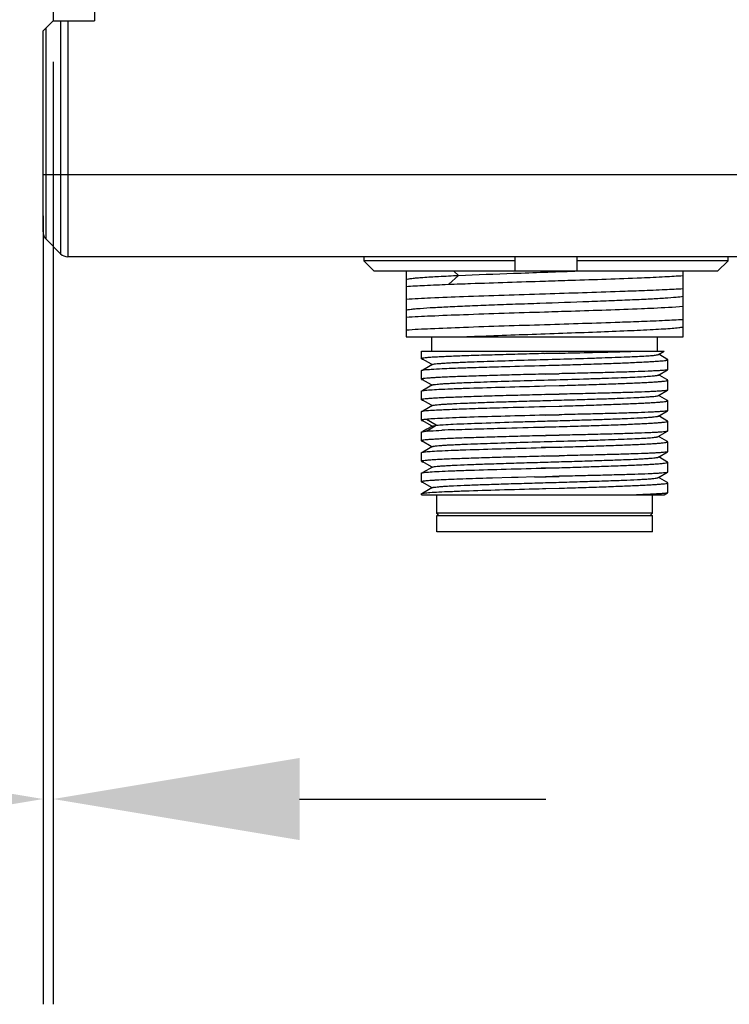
# Model space of a CAD drawing. Header units: millimetres. Extents: x 0 to 433, y -279 to 297.
# Tile 12 of 22: x 355 to 364, y -232 to -220. Entities that reach past the tile are written whole.
import ezdxf

# ---------------------------------------------------------------- set-up
doc = ezdxf.new("R2010")
doc.units = ezdxf.units.MM
doc.header["$LTSCALE"] = 23.1
doc.header["$PDMODE"] = 3
doc.header["$PDSIZE"] = 8
doc.layers.get('0').update_dxf_attribs({"linetype": 'CONTINUOUS'})
doc.layers.get('Defpoints').update_dxf_attribs({"linetype": 'CONTINUOUS'})
doc.layers.add('00_COMPONENTS', color=7, linetype='CONTINUOUS')
doc.layers.add('51__DRAFT_DIMS', color=7, linetype='CONTINUOUS')
doc.styles.get("Standard").update_dxf_attribs({"font": 'Roboto-Regular.ttf'})
doc.dimstyles.new('DIMSTYLE_5', dxfattribs={"dimtxt": 3, "dimasz": 3, "dimexe": 2.5, "dimexo": 0.5, "dimgap": 0.75, "dimtad": 1, "dimlfac": 4, "dimdsep": 46, "dimtxsty": 'STANDARD', "dimblk": '_FILLED', "dimblk1": '_FILLED', "dimblk2": '_FILLED', "dimcen": 0.09, "dimclrt": 3, "dimazin": 2, "dimtp": 0.1, "dimtm": 0.1, "dimtfac": 1, "dimtofl": 0, "dimtmove": 0, "dimatfit": 3, "dimldrblk": '_FILLED', "dimfxl": 1, "dimtolj": 1, "dimarcsym": 0})

# ---------------------------------------------------------------- blocks, each defined once
blk = doc.blocks.new('_FILLED')
at = {"color": 0, "linetype": 'ByBlock'}
blk.add_solid([(0, 0), (-1, 0.1667), (-1, -0.1667)], dxfattribs=at)
blk = doc.blocks.new('*D13')
at = {"layer": '51__DRAFT_DIMS', "color": 0, "lineweight": -2}
for p, q in [((355.38, -220.171), (355.38, -231.651)), ((355.255, -222.046), (355.255, -231.651)), ((352.255, -229.151), (342.142, -229.151)), ((358.38, -229.151), (361.38, -229.151))]:
    blk.add_line(p, q, dxfattribs=at)
at = {"layer": 'Defpoints', "color": 0}
for p in [(355.38, -219.671), (355.255, -221.546), (355.38, -229.151)]:
    blk.add_point(p, dxfattribs=at)
at = {"layer": '51__DRAFT_DIMS', "color": 0, "linetype": 'ByBlock', "lineweight": -2, "xscale": 3, "yscale": 3, "zscale": 3}
blk.add_blockref('_FILLED', (355.255, -229.151), dxfattribs=at)
at = {"layer": '51__DRAFT_DIMS', "color": 0, "linetype": 'ByBlock', "lineweight": -2, "xscale": 3, "yscale": 3, "zscale": 3, "rotation": 180}
blk.add_blockref('_FILLED', (355.38, -229.151), dxfattribs=at)
at = {"layer": '51__DRAFT_DIMS', "color": 3, "insert": (348.338, -224.401), "char_height": 3, "attachment_point": 3, "line_spacing_factor": 0.9}
blk.add_mtext('\\A1;0.5', dxfattribs=at)

msp = doc.modelspace()

# ---------------------------------------------------------------- linework, layer by layer
at = {"layer": '00_COMPONENTS', "color": 7}
for p, q in [((355.3804, -187.921), (355.3804, -219.671)), ((355.8804, -187.921), (355.8804, -219.671)), ((355.2554, -219.796), (355.3804, -219.671)), ((355.3804, -219.671), (355.8804, -219.671)), ((355.2554, -222.2442), (355.2554, -219.796)), ((355.292, -222.3326), (355.4688, -222.5094)), ((371.7036, -222.546), (355.5572, -222.546)), ((359.1619, -222.546), (359.1619, -222.596)), ((361.0054, -222.721), (361.0054, -222.546)), ((361.7554, -222.546), (361.7554, -222.721)), ((363.5989, -222.596), (363.5989, -222.546)), ((361.0054, -222.596), (359.1619, -222.596)), ((359.1619, -222.596), (359.2888, -222.721)), ((363.5989, -222.596), (361.7554, -222.596)), ((363.4721, -222.721), (363.5989, -222.596)), ((363.4721, -222.721), (359.2888, -222.721)), ((359.6772, -222.721), (359.6772, -223.0656)), ((363.0522, -223.521), (363.0522, -222.721)), ((360.1916, -222.8816), (360.1994, -222.8813)), ((361.3647, -222.842), (361.3749, -222.8417)), ((359.6772, -223.0664), (359.6772, -223.4406)), ((361.3749, -223.0003), (361.3647, -223.0006)), ((361.3647, -223.217), (361.3749, -223.2167)), ((361.3749, -223.3753), (361.3647, -223.3756)), ((359.6772, -223.4415), (359.6772, -223.521)), ((359.6772, -223.521), (363.0522, -223.521)), ((359.9897, -223.696), (359.9897, -223.521)), ((362.7397, -223.696), (362.7397, -223.521)), ((359.8647, -223.696), (362.8203, -223.696)), ((359.8647, -223.7875), (359.8647, -223.696)), ((361.3647, -223.7253), (361.5415, -223.7206)), ((361.5415, -223.7205), (361.3749, -223.725)), ((362.1058, -223.707), (362.1107, -223.7069)), ((362.7502, -223.7367), (362.8203, -223.6962)), ((362.7671, -223.7426), (362.7536, -223.7347)), ((362.8543, -223.793), (362.7671, -223.7426)), ((359.8745, -223.7894), (359.9813, -223.8511)), ((359.9996, -223.8578), (359.8818, -223.9258)), ((359.9813, -223.8511), (359.9962, -223.8597)), ((361.3647, -223.8697), (361.3749, -223.8694)), ((361.3647, -223.8696), (361.3749, -223.8694)), ((361.3749, -223.8694), (361.5417, -223.8651)), ((362.8629, -223.798), (362.8543, -223.793)), ((362.8647, -223.9197), (362.8647, -223.8)), ((359.8647, -224.0375), (359.8647, -223.9318)), ((361.3749, -223.9751), (361.3647, -223.9753)), ((361.5415, -223.9705), (361.3749, -223.9751)), ((361.3749, -223.9751), (361.5415, -223.9706)), ((362.7502, -223.9867), (362.8633, -223.9214)), ((362.7672, -223.9926), (362.7536, -223.9847)), ((362.8544, -224.043), (362.7672, -223.9926)), ((359.8745, -224.0394), (359.9813, -224.1011)), ((359.9996, -224.1077), (359.8817, -224.1758)), ((359.9813, -224.1011), (359.9962, -224.1097)), ((361.3025, -224.1213), (361.3749, -224.1194)), ((361.3025, -224.1213), (361.3647, -224.1196)), ((361.3647, -224.1196), (361.3749, -224.1194)), ((361.3749, -224.1194), (361.5417, -224.1151)), ((361.3749, -224.1194), (361.5417, -224.1152)), ((362.863, -224.048), (362.8544, -224.043)), ((362.8647, -224.1697), (362.8647, -224.0499)), ((359.8647, -224.2875), (359.8647, -224.1818)), ((361.3647, -224.2253), (361.5415, -224.2206)), ((361.5415, -224.2205), (361.3749, -224.2251)), ((362.7502, -224.2367), (362.8633, -224.1713)), ((362.7672, -224.2426), (362.7536, -224.2347)), ((362.8544, -224.293), (362.7672, -224.2426)), ((359.8745, -224.2894), (359.9813, -224.3511)), ((359.9996, -224.3577), (359.8817, -224.4258)), ((359.9813, -224.3511), (359.9961, -224.3597)), ((361.3647, -224.3697), (361.3749, -224.3694)), ((361.3749, -224.3694), (361.5417, -224.3651)), ((361.3749, -224.3694), (361.5417, -224.3651)), ((362.8629, -224.2979), (362.8544, -224.293)), ((362.8647, -224.4197), (362.8647, -224.2999)), ((359.8647, -224.5375), (359.8647, -224.4318)), ((361.3749, -224.4751), (361.3647, -224.4753)), ((361.5415, -224.4705), (361.3749, -224.4751)), ((361.3749, -224.4751), (361.5415, -224.4706)), ((362.7502, -224.4867), (362.8633, -224.4213)), ((362.7671, -224.4926), (362.7536, -224.4847)), ((362.8543, -224.5429), (362.7671, -224.4926)), ((359.8744, -224.5394), (359.8763, -224.5405)), ((359.8763, -224.5405), (359.9818, -224.6015)), ((359.9996, -224.6077), (359.9311, -224.6473)), ((359.9818, -224.6015), (359.9961, -224.6097)), ((361.3647, -224.6196), (361.3749, -224.6193)), ((361.3647, -224.6197), (361.3749, -224.6194)), ((361.3749, -224.6194), (361.5417, -224.6151)), ((362.8629, -224.5479), (362.8543, -224.5429)), ((362.8647, -224.6697), (362.8647, -224.55)), ((359.8647, -224.7875), (359.8647, -224.6818)), ((359.9311, -224.6473), (359.8817, -224.6759)), ((359.8975, -224.6735), (359.9168, -224.6714)), ((361.3647, -224.7253), (361.3831, -224.7248)), ((361.5415, -224.7205), (361.3749, -224.7251)), ((361.3831, -224.7248), (361.5415, -224.7206)), ((362.7501, -224.7367), (362.8633, -224.6713)), ((362.7669, -224.7424), (362.7536, -224.7347)), ((362.8543, -224.7929), (362.7669, -224.7424)), ((362.8647, -224.6697), (362.8633, -224.6713)), ((359.8752, -224.7899), (359.9819, -224.8515)), ((359.9996, -224.8577), (359.8817, -224.9258)), ((359.9819, -224.8515), (359.9961, -224.8597)), ((361.5417, -224.865), (361.3749, -224.8694)), ((361.3749, -224.8694), (361.5417, -224.8651)), ((362.8629, -224.7979), (362.8543, -224.7929)), ((362.8647, -224.9197), (362.8647, -224.7999)), ((359.8647, -225.0375), (359.8647, -224.9318)), ((361.3235, -224.8708), (361.3749, -224.8694)), ((361.3749, -224.8694), (361.3235, -224.8708)), ((361.3647, -224.9753), (361.5415, -224.9706)), ((361.5415, -224.9705), (361.3749, -224.9751)), ((362.7502, -224.9867), (362.8633, -224.9213)), ((362.7669, -224.9924), (362.7536, -224.9847)), ((362.8647, -224.9197), (362.8633, -224.9213)), ((359.8745, -225.0394), (359.8764, -225.0405)), ((359.8764, -225.0405), (359.9819, -225.1015)), ((359.9819, -225.1015), (359.9961, -225.1097)), ((362.8543, -225.0429), (362.7669, -224.9924)), ((362.8629, -225.0479), (362.8543, -225.0429)), ((362.8647, -225.1697), (362.8647, -225.0499)), ((359.8647, -225.2875), (359.8647, -225.1818)), ((359.9996, -225.1077), (359.8817, -225.1758)), ((361.2429, -225.2285), (361.3829, -225.2248)), ((361.2613, -225.2281), (361.3247, -225.2264)), ((361.3833, -225.1192), (361.3239, -225.1207)), ((361.3239, -225.1207), (361.3749, -225.1194)), ((361.3749, -225.1194), (361.5417, -225.1151)), ((361.5415, -225.2205), (361.3749, -225.2251)), ((361.3829, -225.2248), (361.5415, -225.2206)), ((361.5417, -225.115), (361.3833, -225.1192)), ((362.7502, -225.2367), (362.8633, -225.1713)), ((359.8745, -225.2894), (359.8764, -225.2905)), ((359.8764, -225.2905), (359.9819, -225.3515)), ((360.6613, -225.2447), (360.6571, -225.2448)), ((360.6637, -225.2446), (360.6613, -225.2447)), ((360.7246, -225.2428), (360.6637, -225.2446)), ((360.7303, -225.2426), (360.7246, -225.2428)), ((360.9613, -225.2361), (360.7303, -225.2426)), ((360.9675, -225.2359), (360.9613, -225.2361)), ((360.9699, -225.2359), (360.9675, -225.2359)), ((361.0308, -225.2342), (360.9699, -225.2359)), ((361.0409, -225.234), (361.0308, -225.2342)), ((361.2429, -225.2285), (361.0409, -225.234)), ((362.7668, -225.2424), (362.7536, -225.2347)), ((362.8542, -225.2929), (362.7668, -225.2424)), ((362.8629, -225.2979), (362.8542, -225.2929)), ((362.8647, -225.4197), (362.8647, -225.3)), ((359.8647, -225.446), (359.8647, -225.4318)), ((359.8647, -225.446), (362.8203, -225.446)), ((359.9996, -225.3577), (359.8818, -225.4258)), ((359.9819, -225.3515), (359.9962, -225.3597)), ((360.0522, -225.671), (360.0522, -225.446)), ((361.2988, -225.3714), (361.3647, -225.3697)), ((361.2988, -225.3714), (361.339, -225.3703)), ((361.339, -225.3703), (361.3647, -225.3696)), ((361.3647, -225.3697), (361.3749, -225.3694)), ((361.3647, -225.3696), (361.3749, -225.3694)), ((361.3749, -225.3694), (361.5418, -225.3651)), ((361.3749, -225.3694), (361.3795, -225.3692)), ((361.3795, -225.3692), (361.5418, -225.3652)), ((362.6772, -225.671), (362.6772, -225.446)), ((362.8203, -225.4462), (362.8632, -225.4214)), ((362.6772, -225.671), (360.0522, -225.671)), ((360.0772, -225.696), (360.0522, -225.671)), ((360.0522, -225.696), (362.6772, -225.696)), ((360.0522, -225.896), (360.0522, -225.696)), ((362.6522, -225.696), (362.6772, -225.671)), ((362.6772, -225.896), (362.6772, -225.696)), ((362.6772, -225.896), (360.0522, -225.896))]:
    msp.add_line(p, q, dxfattribs=at)
at = {"layer": '00_COMPONENTS', "color": 4}
for p, q in [((355.4688, -219.671), (355.4688, -222.5094)), ((355.5572, -219.671), (355.5572, -222.546)), ((355.292, -222.3326), (355.292, -219.7594)), ((355.2554, -221.546), (372.0054, -221.546)), ((360.1994, -222.8817), (360.3157, -222.7734)), ((360.3156, -222.7733), (360.2594, -222.721)), ((360.0459, -224.5992), (359.9252, -224.527)), ((359.9268, -224.6704), (360.0459, -224.5992))]:
    msp.add_line(p, q, dxfattribs=at)
at = {"layer": '00_COMPONENTS', "color": 7}
for centre, radius, start, end in [((355.3804, -222.2442), 0.125, 180, 225), ((355.5572, -222.421), 0.125, 225, 270), ((359.5476, -147.8515), 76.0398, 271.376952, 271.502688), ((359.5378, -148.4832), 76.1583, 271.382178, 271.507718), ((360.0351, -225.8471), 1.1817, 95.36078, 95.74567), ((360.071, -226.2322), 1.5685, 94.7862, 95.3513), ((360.8655, -240.4874), 15.8465, 92.16102, 92.72762)]:
    msp.add_arc(centre, radius, start, end, dxfattribs=at)
for points, knots in [([(359.6773, -222.8204), (359.6863, -222.8177), (359.7102, -222.8136), (359.7538, -222.808), (359.8133, -222.8025), (359.9217, -222.7941), (360.0908, -222.7842), (360.2351, -222.7769), (360.3156, -222.7733)], [0, 0, 0, 0, 0.043927, 0.112988, 0.2064742, 0.3233217, 0.6224815, 1, 1, 1, 1]), ([(360.3157, -222.7734), (360.5394, -222.7635), (361.0115, -222.746), (361.4836, -222.7298), (361.7319, -222.721)], [0, 0, 0, 0, 0.474006, 1, 1, 1, 1]), ([(361.3749, -222.8417), (361.4795, -222.8384), (361.8693, -222.8263), (362.259, -222.8136), (362.5441, -222.8022)], [0, 0, 0, 0, 0.2685099, 1, 1, 1, 1]), ([(362.5441, -222.8022), (362.6397, -222.798), (362.8091, -222.79), (362.9785, -222.78), (363.0522, -222.7746)], [0, 0, 0, 0, 0.5643127, 1, 1, 1, 1]), ([(359.6772, -222.907), (359.7517, -222.902), (359.9232, -222.8929), (360.0947, -222.8854), (360.1916, -222.8816)], [0, 0, 0, 0, 0.4352932, 1, 1, 1, 1]), ([(360.1994, -222.8813), (360.2869, -222.8778), (360.6752, -222.8637), (361.0637, -222.8515), (361.3647, -222.842)], [0, 0, 0, 0, 0.225237, 1, 1, 1, 1]), ([(363.0522, -222.9374), (362.9785, -222.942), (362.8091, -222.9504), (362.6397, -222.9572), (362.5441, -222.9606)], [0, 0, 0, 0, 0.4356367, 1, 1, 1, 1]), ([(361.3647, -223.0006), (361.0354, -223.0109), (360.5723, -223.0251), (360.0098, -223.0472), (359.7765, -223.0588), (359.6772, -223.0656)], [0, 0, 0, 0, 0.5851644, 0.8230834, 1, 1, 1, 1]), ([(359.6772, -223.1954), (359.6851, -223.193), (359.7055, -223.1891), (359.7426, -223.1841), (359.7924, -223.179), (359.8831, -223.1714), (360.0248, -223.1625), (360.2254, -223.1522), (360.4619, -223.142), (360.727, -223.1315), (361.0124, -223.1212), (361.4073, -223.1073), (361.7987, -223.0939), (362.1744, -223.0795), (362.4244, -223.0693), (362.6417, -223.0591), (362.8193, -223.0488), (362.9517, -223.0389), (363.0244, -223.0313), (363.0522, -223.0262)], [0, 0, 0, 0, 0.0072914, 0.0183868, 0.033222, 0.0517146, 0.0991787, 0.159209, 0.2299732, 0.3093, 0.3946515, 0.4834065, 0.6599661, 0.7422457, 0.8170669, 0.8820755, 0.9352437, 0.9749532, 1, 1, 1, 1]), ([(362.5441, -222.9606), (362.4566, -222.9642), (362.0669, -222.9786), (361.6771, -222.9908), (361.3749, -223.0003)], [0, 0, 0, 0, 0.2245377, 1, 1, 1, 1]), ([(361.3749, -223.2167), (361.4795, -223.2134), (361.8693, -223.2013), (362.259, -223.1886), (362.5441, -223.1771)], [0, 0, 0, 0, 0.2685144, 1, 1, 1, 1]), ([(362.5441, -223.1771), (362.5943, -223.1749), (362.7638, -223.1672), (362.9332, -223.1583), (363.0522, -223.1496)], [0, 0, 0, 0, 0.2967572, 1, 1, 1, 1]), ([(359.6772, -223.2821), (359.7765, -223.2753), (360.0098, -223.2637), (360.5723, -223.2416), (361.0354, -223.2274), (361.3647, -223.217)], [0, 0, 0, 0, 0.1769194, 0.4148397, 1, 1, 1, 1]), ([(361.3647, -223.3756), (361.0354, -223.3859), (360.5723, -223.4001), (360.0098, -223.4222), (359.7765, -223.4338), (359.6772, -223.4406)], [0, 0, 0, 0, 0.5851626, 0.8230817, 1, 1, 1, 1]), ([(360.3713, -223.5209), (360.4961, -223.5155), (360.7589, -223.5054), (361.1641, -223.4907), (361.5826, -223.4764), (361.988, -223.4617), (362.3551, -223.4475), (362.6263, -223.4349), (362.8072, -223.4245), (362.9104, -223.4171), (362.9896, -223.41), (363.0342, -223.4045), (363.0522, -223.4012)], [0, 0, 0, 0, 0.1396267, 0.2939366, 0.4532422, 0.607612, 0.7474027, 0.8638916, 0.9110798, 0.9498477, 0.9795978, 1, 1, 1, 1]), ([(362.5441, -223.3356), (362.4566, -223.3391), (362.0669, -223.3536), (361.6771, -223.3658), (361.3749, -223.3753)], [0, 0, 0, 0, 0.224538, 1, 1, 1, 1]), ([(363.0522, -223.3124), (362.9785, -223.3172), (362.8091, -223.3253), (362.6397, -223.3321), (362.5441, -223.3356)], [0, 0, 0, 0, 0.4356375, 1, 1, 1, 1]), ([(361.3647, -223.7253), (361.2671, -223.7279), (361.0758, -223.733), (360.798, -223.7406), (360.5783, -223.7471), (360.4161, -223.7524), (360.3074, -223.7562), (360.2089, -223.7601), (360.1215, -223.7639), (360.046, -223.7677), (359.9833, -223.7715), (359.9339, -223.7752), (359.9011, -223.7786), (359.8821, -223.7813), (359.8729, -223.7833), (359.8676, -223.7847), (359.8647, -223.7866), (359.8647, -223.7875)], [0, 0, 0, 0, 0.1948035, 0.3821268, 0.5547759, 0.6334975, 0.7061243, 0.7719587, 0.8303686, 0.8807942, 0.922755, 0.9558558, 0.9797968, 0.9882716, 0.9944066, 0.9982352, 1, 1, 1, 1]), ([(359.8647, -223.7875), (359.8647, -223.7892), (359.8724, -223.7915), (359.8771, -223.7926), (359.8813, -223.7934)], [0, 0, 0, 0, 0.2847274, 1, 1, 1, 1]), ([(359.875, -223.7894), (359.8744, -223.789), (359.8732, -223.7884), (359.8735, -223.787), (359.8738, -223.7866)], [0, 0, 0, 0, 0.5896755, 1, 1, 1, 1]), ([(359.8738, -223.7866), (359.8748, -223.7855), (359.8791, -223.784), (359.8832, -223.7829), (359.8859, -223.7824)], [0, 0, 0, 0, 0.3459497, 1, 1, 1, 1]), ([(359.9996, -223.8578), (360.0034, -223.8555), (360.0164, -223.8532), (360.0411, -223.8494), (360.0783, -223.8459), (360.1269, -223.8422), (360.1869, -223.8386), (360.2576, -223.8348), (360.3383, -223.831), (360.5018, -223.8243), (360.7615, -223.8153), (361.1215, -223.8045), (361.5019, -223.7936), (361.8178, -223.7843), (362.0576, -223.7767), (362.2191, -223.771), (362.3635, -223.7655), (362.4878, -223.7599), (362.5894, -223.7544), (362.6591, -223.7497), (362.702, -223.7456), (362.7242, -223.7429), (362.7395, -223.7401), (362.7476, -223.7382), (362.7502, -223.7367)], [0, 0, 0, 0, 0.0048042, 0.0139833, 0.0275191, 0.0452996, 0.0671671, 0.0929359, 0.1223756, 0.155221, 0.2710835, 0.4054211, 0.5473901, 0.6855359, 0.7496481, 0.808709, 0.8615011, 0.9069658, 0.9442006, 0.9724182, 0.9829799, 0.9911156, 0.9967875, 1, 1, 1, 1]), ([(361.5415, -223.7205), (361.5906, -223.7194), (361.7787, -223.7148), (361.9668, -223.7107), (362.1058, -223.707)], [0, 0, 0, 0, 0.2610599, 1, 1, 1, 1]), ([(362.1107, -223.7069), (362.1447, -223.706), (362.2691, -223.7027), (362.3935, -223.6991), (362.4838, -223.696)], [0, 0, 0, 0, 0.273662, 1, 1, 1, 1]), ([(360.116, -223.9086), (360.1358, -223.9077), (360.2256, -223.9036), (360.3154, -223.9003), (360.3855, -223.8978)], [0, 0, 0, 0, 0.2205406, 1, 1, 1, 1]), ([(360.3855, -223.8978), (360.4119, -223.8969), (360.5253, -223.8931), (360.6388, -223.8896), (360.7259, -223.8871)], [0, 0, 0, 0, 0.2329134, 1, 1, 1, 1]), ([(360.7259, -223.8871), (360.7768, -223.8856), (360.9897, -223.8796), (361.2027, -223.8739), (361.3647, -223.8697)], [0, 0, 0, 0, 0.239239, 1, 1, 1, 1]), ([(361.5417, -223.8651), (361.6304, -223.8624), (361.8029, -223.857), (362.0516, -223.8489), (362.2778, -223.8406), (362.4486, -223.8337), (362.5685, -223.828), (362.6441, -223.8239), (362.7091, -223.82), (362.7631, -223.8161), (362.8055, -223.8123), (362.8335, -223.8088), (362.8498, -223.806), (362.8577, -223.8041), (362.8623, -223.8026), (362.8647, -223.8008), (362.8647, -223.8)], [0, 0, 0, 0, 0.2007041, 0.3904321, 0.5629548, 0.7126094, 0.7772952, 0.8344942, 0.8837371, 0.9246249, 0.9568346, 0.9801254, 0.988381, 0.9943741, 0.9981529, 1, 1, 1, 1]), ([(362.8647, -223.8), (362.8647, -223.7994), (362.8639, -223.7986), (362.8632, -223.7981), (362.8629, -223.798)], [0, 0, 0, 0, 0.6634521, 1, 1, 1, 1]), ([(359.8647, -223.9318), (359.8647, -223.9308), (359.8681, -223.9289), (359.8739, -223.9274), (359.8843, -223.9253), (359.8924, -223.9242), (359.8971, -223.9236)], [0, 0, 0, 0, 0.0851563, 0.2744806, 0.5789826, 1, 1, 1, 1]), ([(361.3647, -223.9753), (361.2671, -223.9779), (361.0758, -223.983), (360.798, -223.9906), (360.5783, -223.9971), (360.4161, -224.0024), (360.3074, -224.0062), (360.2089, -224.0101), (360.1215, -224.0139), (360.046, -224.0177), (359.9833, -224.0215), (359.9339, -224.0252), (359.9011, -224.0286), (359.8821, -224.0313), (359.8729, -224.0333), (359.8676, -224.0347), (359.8647, -224.0366), (359.8647, -224.0375)], [0, 0, 0, 0, 0.1948028, 0.3821264, 0.5547759, 0.6334976, 0.7061246, 0.7719591, 0.8303692, 0.8807953, 0.9227568, 0.9558583, 0.9797994, 0.988274, 0.9944085, 0.9982364, 1, 1, 1, 1]), ([(359.8971, -223.9236), (359.9253, -223.92), (359.9983, -223.9147), (360.0713, -223.9107), (360.116, -223.9086)], [0, 0, 0, 0, 0.3875125, 1, 1, 1, 1]), ([(359.9996, -224.1077), (360.0034, -224.1055), (360.0164, -224.1032), (360.0411, -224.0994), (360.0782, -224.0959), (360.1269, -224.0922), (360.1868, -224.0886), (360.2575, -224.0848), (360.3383, -224.081), (360.5017, -224.0743), (360.7615, -224.0653), (361.1214, -224.0545), (361.5019, -224.0436), (361.8178, -224.0343), (362.0577, -224.0267), (362.2192, -224.021), (362.3635, -224.0155), (362.4878, -224.01), (362.5895, -224.0044), (362.6592, -223.9997), (362.702, -223.9956), (362.7242, -223.9929), (362.7395, -223.9902), (362.7476, -223.9882), (362.7502, -223.9867)], [0, 0, 0, 0, 0.0048062, 0.0139879, 0.027513, 0.0452827, 0.0671535, 0.0929288, 0.1223632, 0.1552004, 0.2710735, 0.4054169, 0.5473928, 0.6855487, 0.7496595, 0.8087184, 0.8615224, 0.9069727, 0.94421, 0.9724306, 0.9829794, 0.9911039, 0.9967764, 1, 1, 1, 1]), ([(362.8633, -223.9214), (362.8598, -223.9233), (362.8478, -223.9253), (362.825, -223.9286), (362.7905, -223.9315), (362.7452, -223.9346), (362.6891, -223.9377), (362.5943, -223.942), (362.4529, -223.9472), (362.2591, -223.953), (362.0376, -223.9589), (361.7953, -223.9646), (361.6276, -223.9686), (361.5415, -223.9705)], [0, 0, 0, 0, 0.009065, 0.0266671, 0.0527879, 0.0872536, 0.1298073, 0.1801313, 0.3024765, 0.4505193, 0.6196928, 0.8047542, 1, 1, 1, 1]), ([(359.8647, -224.0375), (359.8647, -224.0392), (359.8725, -224.0415), (359.8771, -224.0426), (359.8814, -224.0434)], [0, 0, 0, 0, 0.2846564, 1, 1, 1, 1]), ([(359.8745, -224.0394), (359.8737, -224.0389), (359.8718, -224.0369), (359.8745, -224.0356), (359.8755, -224.0352)], [0, 0, 0, 0, 0.43854, 1, 1, 1, 1]), ([(359.8755, -224.0352), (359.8762, -224.0349), (359.8803, -224.0334), (359.8845, -224.0325), (359.888, -224.0319)], [0, 0, 0, 0, 0.1786802, 1, 1, 1, 1]), ([(359.8967, -224.1736), (359.9202, -224.1706), (359.9801, -224.1659), (360.0879, -224.1597), (360.2306, -224.1534), (360.4783, -224.1443), (360.839, -224.1336), (361.1414, -224.1256), (361.3025, -224.1213)], [0, 0, 0, 0, 0.0504883, 0.1279731, 0.2303864, 0.3549545, 0.6564978, 1, 1, 1, 1]), ([(361.5417, -224.1151), (361.6304, -224.1124), (361.8029, -224.1071), (362.0516, -224.0988), (362.2778, -224.0907), (362.4486, -224.0837), (362.5685, -224.078), (362.6441, -224.074), (362.7091, -224.07), (362.7631, -224.0661), (362.8055, -224.0623), (362.8335, -224.0589), (362.8498, -224.0561), (362.8577, -224.0541), (362.8623, -224.0526), (362.8647, -224.0508), (362.8647, -224.0499)], [0, 0, 0, 0, 0.2007063, 0.3904229, 0.5629446, 0.7125962, 0.7772813, 0.8344782, 0.8837212, 0.92461, 0.9568164, 0.9801051, 0.9883597, 0.9943567, 0.9981447, 1, 1, 1, 1]), ([(362.8647, -224.0499), (362.8647, -224.0493), (362.864, -224.0486), (362.8632, -224.0481), (362.863, -224.0479)], [0, 0, 0, 0, 0.6643612, 1, 1, 1, 1]), ([(359.8647, -224.1818), (359.8647, -224.1808), (359.868, -224.1789), (359.8737, -224.1774), (359.8841, -224.1753), (359.892, -224.1742), (359.8967, -224.1736)], [0, 0, 0, 0, 0.0853529, 0.2746831, 0.5791074, 1, 1, 1, 1]), ([(361.3647, -224.2253), (361.2671, -224.2279), (361.0758, -224.233), (360.798, -224.2406), (360.5783, -224.2471), (360.4161, -224.2524), (360.3074, -224.2562), (360.2089, -224.2601), (360.1215, -224.2639), (360.046, -224.2677), (359.9833, -224.2715), (359.9339, -224.2752), (359.9011, -224.2786), (359.8821, -224.2813), (359.8729, -224.2833), (359.8676, -224.2847), (359.8647, -224.2866), (359.8647, -224.2875)], [0, 0, 0, 0, 0.1948035, 0.3821267, 0.554776, 0.6334978, 0.7061248, 0.7719591, 0.8303689, 0.8807945, 0.9227553, 0.9558562, 0.9797973, 0.9882722, 0.9944072, 0.9982357, 1, 1, 1, 1]), ([(359.9996, -224.3577), (360.0034, -224.3555), (360.0165, -224.3532), (360.0413, -224.3494), (360.0786, -224.3459), (360.1273, -224.3422), (360.1873, -224.3385), (360.2881, -224.3332), (360.4375, -224.3268), (360.6407, -224.3195), (360.8704, -224.312), (361.1182, -224.3047), (361.3753, -224.2972), (361.6323, -224.2898), (361.8801, -224.2824), (362.1097, -224.275), (362.3128, -224.2676), (362.4621, -224.2612), (362.5628, -224.2559), (362.6228, -224.2522), (362.6715, -224.2485), (362.7086, -224.2451), (362.7333, -224.2413), (362.7463, -224.2389), (362.7502, -224.2367)], [0, 0, 0, 0, 0.004832, 0.0140536, 0.027618, 0.0454068, 0.0672931, 0.0930963, 0.1554042, 0.2301209, 0.314541, 0.4056416, 0.5001369, 0.5946238, 0.6857117, 0.7701034, 0.8447897, 0.9070516, 0.9328144, 0.954698, 0.9724788, 0.9859941, 0.9951718, 1, 1, 1, 1]), ([(362.8633, -224.1713), (362.8598, -224.1733), (362.8479, -224.1753), (362.8251, -224.1786), (362.7906, -224.1815), (362.7453, -224.1846), (362.6891, -224.1877), (362.5943, -224.192), (362.4529, -224.1972), (362.2591, -224.203), (362.0376, -224.2089), (361.7953, -224.2146), (361.6276, -224.2186), (361.5415, -224.2205)], [0, 0, 0, 0, 0.0090555, 0.0266497, 0.0527641, 0.0872244, 0.129774, 0.1800956, 0.30244, 0.4504868, 0.6196684, 0.8047411, 1, 1, 1, 1]), ([(359.8647, -224.2875), (359.8647, -224.2892), (359.8724, -224.2915), (359.8771, -224.2926), (359.8813, -224.2934)], [0, 0, 0, 0, 0.2846922, 1, 1, 1, 1]), ([(359.875, -224.2894), (359.8744, -224.2891), (359.8733, -224.2884), (359.8735, -224.287), (359.8738, -224.2867)], [0, 0, 0, 0, 0.5919564, 1, 1, 1, 1]), ([(359.8738, -224.2867), (359.8747, -224.2855), (359.8791, -224.284), (359.8831, -224.283), (359.8859, -224.2824)], [0, 0, 0, 0, 0.3449009, 1, 1, 1, 1]), ([(360.6969, -224.3879), (360.7499, -224.3864), (360.9725, -224.38), (361.1951, -224.3742), (361.3647, -224.3697)], [0, 0, 0, 0, 0.2381422, 1, 1, 1, 1]), ([(361.5417, -224.3651), (361.6304, -224.3623), (361.8029, -224.3572), (362.0516, -224.3488), (362.2778, -224.3408), (362.4486, -224.3337), (362.5685, -224.328), (362.6441, -224.324), (362.7091, -224.32), (362.763, -224.3161), (362.8056, -224.3122), (362.8359, -224.3086), (362.8543, -224.3052), (362.8623, -224.3026), (362.8647, -224.3008), (362.8647, -224.3)], [0, 0, 0, 0, 0.2007085, 0.3904268, 0.5629497, 0.7126041, 0.7772881, 0.8344864, 0.8837288, 0.924619, 0.9568274, 0.980113, 0.994356, 0.9981402, 1, 1, 1, 1]), ([(362.8629, -224.2979), (362.8625, -224.2977), (362.8602, -224.2966), (362.8577, -224.2959), (362.8557, -224.2954)], [0, 0, 0, 0, 0.1864001, 1, 1, 1, 1]), ([(362.8647, -224.3), (362.8647, -224.2993), (362.8639, -224.2985), (362.8632, -224.2981), (362.8629, -224.2979)], [0, 0, 0, 0, 0.6643508, 1, 1, 1, 1]), ([(359.8647, -224.4318), (359.8647, -224.4308), (359.868, -224.4289), (359.8738, -224.4274), (359.8842, -224.4253), (359.8922, -224.4242), (359.8969, -224.4236)], [0, 0, 0, 0, 0.085264, 0.2745961, 0.5790567, 1, 1, 1, 1]), ([(359.8969, -224.4236), (359.9322, -224.4191), (360.0261, -224.413), (360.1983, -224.4045), (360.4296, -224.3961), (360.6024, -224.3907), (360.6969, -224.3879)], [0, 0, 0, 0, 0.1331516, 0.3521517, 0.6460435, 1, 1, 1, 1]), ([(361.3647, -224.4753), (361.2043, -224.4796), (360.9004, -224.4876), (360.4852, -224.4998), (360.1906, -224.5102), (360.0118, -224.5195), (359.9444, -224.5242), (359.9168, -224.527)], [0, 0, 0, 0, 0.3322527, 0.6294108, 0.86009, 0.9425512, 1, 1, 1, 1]), ([(360.0459, -224.5992), (360.0739, -224.5961), (360.1428, -224.591), (360.3269, -224.5808), (360.6303, -224.5696), (360.9726, -224.5589), (361.2808, -224.5499), (361.5212, -224.543), (361.7571, -224.5361), (361.981, -224.5292), (362.1861, -224.5223), (362.366, -224.5155), (362.4974, -224.5095), (362.5858, -224.5046), (362.6383, -224.5012), (362.6808, -224.4977), (362.7134, -224.4944), (362.7352, -224.4909), (362.7467, -224.4887), (362.7502, -224.4867)], [0, 0, 0, 0, 0.0311602, 0.076587, 0.204319, 0.3674777, 0.4561557, 0.5459228, 0.633985, 0.7176191, 0.7941977, 0.8613699, 0.9170224, 0.9399768, 0.959453, 0.9752892, 0.9873599, 0.9955929, 1, 1, 1, 1]), ([(362.8633, -224.4213), (362.8598, -224.4233), (362.8479, -224.4253), (362.8251, -224.4286), (362.7906, -224.4315), (362.7453, -224.4346), (362.6892, -224.4377), (362.5944, -224.442), (362.453, -224.4472), (362.2592, -224.453), (362.0377, -224.4589), (361.7953, -224.4646), (361.6276, -224.4686), (361.5415, -224.4705)], [0, 0, 0, 0, 0.0090483, 0.0266366, 0.0527459, 0.087202, 0.1297485, 0.1800683, 0.3024119, 0.4504618, 0.6196497, 0.804731, 1, 1, 1, 1]), ([(359.9168, -224.527), (359.9092, -224.5278), (359.8964, -224.5292), (359.8794, -224.5318), (359.8705, -224.5338), (359.8647, -224.5361), (359.8647, -224.5375)], [0, 0, 0, 0, 0.4254535, 0.7329221, 0.9220153, 1, 1, 1, 1]), ([(359.8647, -224.5375), (359.8647, -224.5391), (359.872, -224.5415), (359.8765, -224.5425), (359.8805, -224.5432)], [0, 0, 0, 0, 0.2862334, 1, 1, 1, 1]), ([(359.8749, -224.5394), (359.8742, -224.539), (359.8724, -224.5375), (359.8742, -224.5361), (359.8749, -224.5357)], [0, 0, 0, 0, 0.4979532, 1, 1, 1, 1]), ([(359.8749, -224.5357), (359.8767, -224.5346), (359.8823, -224.5331), (359.8878, -224.5319), (359.8913, -224.5313)], [0, 0, 0, 0, 0.3745639, 1, 1, 1, 1]), ([(359.9999, -224.6079), (360.0016, -224.6069), (360.0067, -224.6053), (360.0219, -224.6019), (360.0355, -224.6003), (360.0459, -224.5992)], [0, 0, 0, 0, 0.1279818, 0.3364493, 1, 1, 1, 1]), ([(360.6649, -224.6389), (360.7202, -224.6373), (360.9534, -224.6305), (361.1867, -224.6244), (361.3647, -224.6197)], [0, 0, 0, 0, 0.2368614, 1, 1, 1, 1]), ([(361.5417, -224.6151), (361.6304, -224.6123), (361.8029, -224.6072), (362.0516, -224.5988), (362.2778, -224.5907), (362.4486, -224.5837), (362.5685, -224.578), (362.6441, -224.574), (362.7091, -224.57), (362.763, -224.5661), (362.8056, -224.5622), (362.8359, -224.5586), (362.8543, -224.5552), (362.8623, -224.5526), (362.8647, -224.5508), (362.8647, -224.55)], [0, 0, 0, 0, 0.2007089, 0.3904276, 0.562951, 0.7126057, 0.7772902, 0.8344886, 0.8837302, 0.9246204, 0.9568305, 0.9801164, 0.994357, 0.9981401, 1, 1, 1, 1]), ([(362.8629, -224.5479), (362.8625, -224.5477), (362.8602, -224.5466), (362.8577, -224.5459), (362.8557, -224.5454)], [0, 0, 0, 0, 0.1871421, 1, 1, 1, 1]), ([(362.8647, -224.55), (362.8647, -224.5493), (362.8639, -224.5485), (362.8632, -224.5481), (362.8629, -224.5479)], [0, 0, 0, 0, 0.6634627, 1, 1, 1, 1]), ([(359.8647, -224.6818), (359.8647, -224.6808), (359.8681, -224.6789), (359.874, -224.6773), (359.8846, -224.6752), (359.8927, -224.6741), (359.8975, -224.6735)], [0, 0, 0, 0, 0.0849338, 0.2742202, 0.578945, 1, 1, 1, 1]), ([(361.3647, -224.7253), (361.2671, -224.7279), (361.0758, -224.733), (360.798, -224.7406), (360.5783, -224.7471), (360.4161, -224.7524), (360.3074, -224.7562), (360.2089, -224.7601), (360.1215, -224.7639), (360.046, -224.7677), (359.9833, -224.7715), (359.9339, -224.7752), (359.9011, -224.7786), (359.8821, -224.7813), (359.8729, -224.7833), (359.8676, -224.7847), (359.8647, -224.7866), (359.8647, -224.7875)], [0, 0, 0, 0, 0.1948033, 0.3821269, 0.5547764, 0.6334981, 0.7061251, 0.7719596, 0.8303696, 0.8807955, 0.9227569, 0.9558585, 0.9797997, 0.9882744, 0.9944089, 0.9982367, 1, 1, 1, 1]), ([(359.9401, -224.6692), (359.9514, -224.6683), (360.0085, -224.664), (360.0656, -224.661), (360.1114, -224.6588)], [0, 0, 0, 0, 0.1985561, 1, 1, 1, 1]), ([(359.9996, -224.8577), (360.0034, -224.8555), (360.0165, -224.8532), (360.0413, -224.8494), (360.0784, -224.846), (360.1271, -224.8422), (360.1871, -224.8385), (360.2578, -224.8348), (360.3386, -224.8311), (360.502, -224.8243), (360.7618, -224.8154), (361.1217, -224.8046), (361.502, -224.7937), (361.8179, -224.7843), (362.0577, -224.7768), (362.2191, -224.7712), (362.3635, -224.7655), (362.4877, -224.76), (362.5894, -224.7545), (362.6589, -224.7498), (362.7017, -224.7458), (362.724, -224.7431), (362.7393, -224.7403), (362.7475, -224.7382), (362.7501, -224.7367)], [0, 0, 0, 0, 0.0048297, 0.0140244, 0.027569, 0.045364, 0.0672401, 0.093015, 0.122463, 0.1553165, 0.2711806, 0.4055137, 0.5474681, 0.685589, 0.7496755, 0.8087095, 0.8615206, 0.9070163, 0.944191, 0.9723543, 0.9829089, 0.9910454, 0.9967376, 1, 1, 1, 1]), ([(360.268, -224.6521), (360.2978, -224.651), (360.4301, -224.6461), (360.5624, -224.642), (360.6649, -224.6389)], [0, 0, 0, 0, 0.2251321, 1, 1, 1, 1]), ([(362.8633, -224.6713), (362.8598, -224.6733), (362.8478, -224.6753), (362.825, -224.6786), (362.7905, -224.6815), (362.7452, -224.6846), (362.6891, -224.6877), (362.5942, -224.6921), (362.4529, -224.6972), (362.2591, -224.7031), (362.0376, -224.7089), (361.7953, -224.7146), (361.6276, -224.7186), (361.5415, -224.7205)], [0, 0, 0, 0, 0.0090731, 0.0266801, 0.0528029, 0.0872674, 0.1298253, 0.1801481, 0.3024932, 0.4505346, 0.619704, 0.8047594, 1, 1, 1, 1]), ([(359.8647, -224.7875), (359.8647, -224.7892), (359.8724, -224.7915), (359.8771, -224.7926), (359.8813, -224.7933)], [0, 0, 0, 0, 0.2847637, 1, 1, 1, 1]), ([(359.8755, -224.7894), (359.8749, -224.789), (359.8736, -224.7883), (359.874, -224.7869), (359.8744, -224.7865)], [0, 0, 0, 0, 0.5857634, 1, 1, 1, 1]), ([(359.8744, -224.7865), (359.8754, -224.7854), (359.8799, -224.7838), (359.8841, -224.7828), (359.8869, -224.7822)], [0, 0, 0, 0, 0.3491565, 1, 1, 1, 1]), ([(361.5417, -224.8651), (361.6304, -224.8624), (361.8029, -224.8571), (362.0516, -224.8489), (362.2778, -224.8407), (362.4486, -224.8337), (362.5685, -224.828), (362.6441, -224.824), (362.7091, -224.82), (362.763, -224.8161), (362.8056, -224.8122), (362.8359, -224.8086), (362.8543, -224.8052), (362.8623, -224.8026), (362.8647, -224.8008), (362.8647, -224.7999)], [0, 0, 0, 0, 0.2007012, 0.3904266, 0.5629465, 0.7125997, 0.7772845, 0.8344811, 0.8837235, 0.9246132, 0.9568224, 0.9801074, 0.9943486, 0.9981358, 1, 1, 1, 1]), ([(362.8647, -224.7999), (362.8647, -224.7993), (362.8639, -224.7985), (362.8632, -224.7981), (362.8629, -224.7979)], [0, 0, 0, 0, 0.6647142, 1, 1, 1, 1]), ([(359.8647, -224.9318), (359.8647, -224.9308), (359.8681, -224.9289), (359.8739, -224.9273), (359.8844, -224.9252), (359.8925, -224.9241), (359.8973, -224.9235)], [0, 0, 0, 0, 0.0850791, 0.2743917, 0.5789224, 1, 1, 1, 1]), ([(361.3647, -224.9753), (361.2671, -224.9779), (361.0758, -224.983), (360.798, -224.9906), (360.5783, -224.9971), (360.4161, -225.0024), (360.3074, -225.0062), (360.2089, -225.0101), (360.1215, -225.0139), (360.046, -225.0177), (359.9833, -225.0215), (359.9339, -225.0252), (359.9011, -225.0286), (359.8821, -225.0313), (359.8729, -225.0333), (359.8676, -225.0347), (359.8647, -225.0366), (359.8647, -225.0375)], [0, 0, 0, 0, 0.1948034, 0.3821265, 0.5547758, 0.6334975, 0.7061244, 0.7719587, 0.8303686, 0.8807942, 0.922755, 0.9558559, 0.979797, 0.9882719, 0.9944068, 0.9982354, 1, 1, 1, 1]), ([(359.8973, -224.9235), (359.9212, -224.9205), (359.9821, -224.9158), (360.0919, -224.9095), (360.237, -224.9032), (360.4885, -224.894), (360.8542, -224.8832), (361.1606, -224.8751), (361.3235, -224.8708)], [0, 0, 0, 0, 0.0506617, 0.1283879, 0.2310655, 0.3558611, 0.657467, 1, 1, 1, 1]), ([(359.9999, -225.1079), (360.0036, -225.1055), (360.0166, -225.1031), (360.0414, -225.0994), (360.0788, -225.0961), (360.1276, -225.0925), (360.1877, -225.0889), (360.2885, -225.0835), (360.4377, -225.0767), (360.6409, -225.0696), (360.8706, -225.0625), (361.1184, -225.0548), (361.3753, -225.0471), (361.6323, -225.0402), (361.8801, -225.0327), (362.1097, -225.0249), (362.3127, -225.0177), (362.4618, -225.0116), (362.5626, -225.0062), (362.6227, -225.0024), (362.6714, -224.9985), (362.7086, -224.9951), (362.7331, -224.9914), (362.7459, -224.9892), (362.7497, -224.987)], [0, 0, 0, 0, 0.0047686, 0.0139727, 0.0276073, 0.0454874, 0.0674106, 0.0931782, 0.1553864, 0.2301496, 0.3146458, 0.405728, 0.5002251, 0.5947114, 0.6858063, 0.7702891, 0.8449188, 0.9071059, 0.9328962, 0.9548383, 0.972692, 0.9862154, 0.995296, 1, 1, 1, 1]), ([(362.8633, -224.9213), (362.8598, -224.9233), (362.8479, -224.9253), (362.8251, -224.9286), (362.7906, -224.9315), (362.7453, -224.9346), (362.6892, -224.9377), (362.5944, -224.942), (362.453, -224.9472), (362.2592, -224.953), (362.0377, -224.9589), (361.7953, -224.9646), (361.6276, -224.9686), (361.5415, -224.9705)], [0, 0, 0, 0, 0.0090437, 0.0266256, 0.0527287, 0.0871776, 0.1297231, 0.1800381, 0.3023809, 0.4504345, 0.6196291, 0.804719, 1, 1, 1, 1]), ([(359.8647, -225.0375), (359.8647, -225.0392), (359.8724, -225.0415), (359.8771, -225.0426), (359.8813, -225.0434)], [0, 0, 0, 0, 0.2847441, 1, 1, 1, 1]), ([(359.8753, -225.0394), (359.8747, -225.0391), (359.8735, -225.0384), (359.8737, -225.037), (359.874, -225.0367)], [0, 0, 0, 0, 0.595856, 1, 1, 1, 1]), ([(359.874, -225.0367), (359.8749, -225.0355), (359.8792, -225.034), (359.8832, -225.033), (359.8859, -225.0324)], [0, 0, 0, 0, 0.3433539, 1, 1, 1, 1]), ([(361.5417, -225.1151), (361.6304, -225.1123), (361.8029, -225.1071), (362.0516, -225.0989), (362.2778, -225.0907), (362.4486, -225.0837), (362.5685, -225.078), (362.6441, -225.074), (362.7091, -225.07), (362.763, -225.0661), (362.8056, -225.0622), (362.8359, -225.0586), (362.8543, -225.0552), (362.8623, -225.0526), (362.8647, -225.0508), (362.8647, -225.05)], [0, 0, 0, 0, 0.2007088, 0.3904278, 0.5629517, 0.7126053, 0.7772918, 0.8344887, 0.8837316, 0.9246216, 0.95683, 0.9801191, 0.9943571, 0.9981415, 1, 1, 1, 1]), ([(362.8647, -225.05), (362.8647, -225.0493), (362.8639, -225.0485), (362.8632, -225.0481), (362.8629, -225.0479)], [0, 0, 0, 0, 0.6638321, 1, 1, 1, 1]), ([(359.8647, -225.1818), (359.8647, -225.1808), (359.8681, -225.1789), (359.8739, -225.1773), (359.8845, -225.1752), (359.8926, -225.1741), (359.8973, -225.1735)], [0, 0, 0, 0, 0.0850354, 0.2743432, 0.5788906, 1, 1, 1, 1]), ([(359.8973, -225.1735), (359.9213, -225.1705), (359.9823, -225.1658), (360.092, -225.1595), (360.2372, -225.1531), (360.4888, -225.144), (360.8546, -225.1332), (361.161, -225.125), (361.3239, -225.1207)], [0, 0, 0, 0, 0.050686, 0.128431, 0.2311209, 0.3559214, 0.6575139, 1, 1, 1, 1]), ([(362.8633, -225.1713), (362.8598, -225.1733), (362.8479, -225.1753), (362.8251, -225.1786), (362.7906, -225.1815), (362.7453, -225.1846), (362.6892, -225.1877), (362.5944, -225.192), (362.453, -225.1972), (362.2592, -225.203), (362.0377, -225.2089), (361.7953, -225.2146), (361.6276, -225.2186), (361.5415, -225.2205)], [0, 0, 0, 0, 0.0090448, 0.0266302, 0.0527373, 0.0871916, 0.1297366, 0.1800555, 0.3023989, 0.4504502, 0.619641, 0.8047263, 1, 1, 1, 1]), ([(360.6571, -225.2448), (360.5999, -225.2465), (360.4909, -225.2499), (360.3363, -225.2551), (360.2004, -225.2604), (360.1, -225.2649), (360.0309, -225.2686), (359.988, -225.2713), (359.9514, -225.2739), (359.9211, -225.2765), (359.8977, -225.279), (359.88, -225.2816), (359.8708, -225.2837), (359.8647, -225.286), (359.8647, -225.2875)], [0, 0, 0, 0, 0.2158887, 0.4116772, 0.5838137, 0.7291785, 0.7909806, 0.8451473, 0.8914376, 0.9296491, 0.9596235, 0.9812581, 0.9945509, 1, 1, 1, 1]), ([(359.8647, -225.2875), (359.8647, -225.2892), (359.8724, -225.2915), (359.8771, -225.2926), (359.8814, -225.2934)], [0, 0, 0, 0, 0.284701, 1, 1, 1, 1]), ([(359.8752, -225.2894), (359.8746, -225.289), (359.8733, -225.2883), (359.8737, -225.2869), (359.8741, -225.2865)], [0, 0, 0, 0, 0.5847701, 1, 1, 1, 1]), ([(359.8741, -225.2865), (359.8751, -225.2854), (359.8795, -225.2839), (359.8837, -225.2828), (359.8866, -225.2823)], [0, 0, 0, 0, 0.3486522, 1, 1, 1, 1]), ([(360.0001, -225.358), (360.004, -225.3559), (360.017, -225.3535), (360.0418, -225.3497), (360.0788, -225.3461), (360.1273, -225.3422), (360.1873, -225.3385), (360.2883, -225.3334), (360.4377, -225.3273), (360.6409, -225.3196), (360.8704, -225.312), (361.1182, -225.305), (361.3753, -225.2976), (361.6323, -225.2897), (361.88, -225.2825), (362.1095, -225.2754), (362.3127, -225.2679), (362.462, -225.2612), (362.5627, -225.256), (362.6225, -225.2525), (362.671, -225.2489), (362.7082, -225.2454), (362.7331, -225.2414), (362.7462, -225.239), (362.7501, -225.2367)], [0, 0, 0, 0, 0.0048645, 0.0140527, 0.0275404, 0.0452595, 0.0671332, 0.0929835, 0.1553921, 0.230045, 0.31442, 0.4055636, 0.5000652, 0.5945713, 0.6856352, 0.7699742, 0.8447185, 0.9070606, 0.9327614, 0.9545522, 0.972285, 0.9858336, 0.9950937, 1, 1, 1, 1]), ([(361.5418, -225.3651), (361.6304, -225.3624), (361.8029, -225.3571), (362.0517, -225.3488), (362.2778, -225.3407), (362.4487, -225.3337), (362.5686, -225.328), (362.6441, -225.3239), (362.7091, -225.32), (362.763, -225.3161), (362.8056, -225.3122), (362.8359, -225.3086), (362.8543, -225.3052), (362.8623, -225.3026), (362.8647, -225.3008), (362.8647, -225.3)], [0, 0, 0, 0, 0.200712, 0.3904327, 0.5629573, 0.7126108, 0.777297, 0.8344943, 0.8837369, 0.9246257, 0.9568344, 0.980125, 0.9943612, 0.9981431, 1, 1, 1, 1]), ([(362.8647, -225.3), (362.8647, -225.2993), (362.8639, -225.2985), (362.8632, -225.2981), (362.8629, -225.2979)], [0, 0, 0, 0, 0.6638541, 1, 1, 1, 1]), ([(359.8647, -225.4318), (359.8647, -225.4308), (359.868, -225.4289), (359.8737, -225.4274), (359.884, -225.4253), (359.892, -225.4242), (359.8966, -225.4236)], [0, 0, 0, 0, 0.0854079, 0.2747509, 0.5791518, 1, 1, 1, 1]), ([(359.8966, -225.4236), (359.9201, -225.4206), (359.9798, -225.4159), (360.0873, -225.4097), (360.2295, -225.4035), (360.4765, -225.3944), (360.8364, -225.3837), (361.1381, -225.3756), (361.2988, -225.3714)], [0, 0, 0, 0, 0.0504759, 0.1279304, 0.2303024, 0.3548302, 0.6563515, 1, 1, 1, 1]), ([(362.8632, -225.4214), (362.8599, -225.4233), (362.8485, -225.4252), (362.8267, -225.4284), (362.7939, -225.4312), (362.7507, -225.4343), (362.6974, -225.4373), (362.6072, -225.4415), (362.5348, -225.4442), (362.4835, -225.446)], [0, 0, 0, 0, 0.0303553, 0.0887283, 0.1751031, 0.288947, 0.4294608, 0.5956388, 1, 1, 1, 1])]:
    msp.add_open_spline(points, degree=3, knots=knots, dxfattribs=at)
for points in [[(362.8647, -223.9197), (362.8647, -223.9204), (362.8639, -223.921), (362.8633, -223.9214)], [(362.863, -224.0479), (362.8618, -224.0473), (362.8605, -224.0468), (362.8592, -224.0464)], [(362.8647, -224.1697), (362.8647, -224.1704), (362.8639, -224.171), (362.8633, -224.1713)], [(362.8647, -224.4197), (362.8647, -224.4204), (362.8639, -224.421), (362.8633, -224.4213)], [(362.8629, -225.0479), (362.8617, -225.0472), (362.8605, -225.0468), (362.8592, -225.0464)], [(362.8647, -225.1697), (362.8647, -225.1704), (362.8639, -225.171), (362.8633, -225.1713)], [(362.8629, -225.2979), (362.8617, -225.2972), (362.8605, -225.2968), (362.8592, -225.2963)], [(362.8647, -225.4197), (362.8647, -225.4204), (362.8639, -225.421), (362.8632, -225.4214)]]:
    msp.add_open_spline(points, degree=3, dxfattribs=at)

# ---------------------------------------------------------------- dimensions: what is measured, and where the dimension line sits
at = {"layer": '51__DRAFT_DIMS', "color": 4}
dim = msp.add_linear_dim(base=(355.3804, -229.1514), p1=(355.2554, -221.546), p2=(355.3804, -219.671), dimstyle='DIMSTYLE_5', dxfattribs=at)
dim.commit()
dim.dimension.update_dxf_attribs({"geometry": '*D13', "text_midpoint": (345.6154, -229.1514), "dimtype": 160})

doc.saveas('drawing.dxf')
